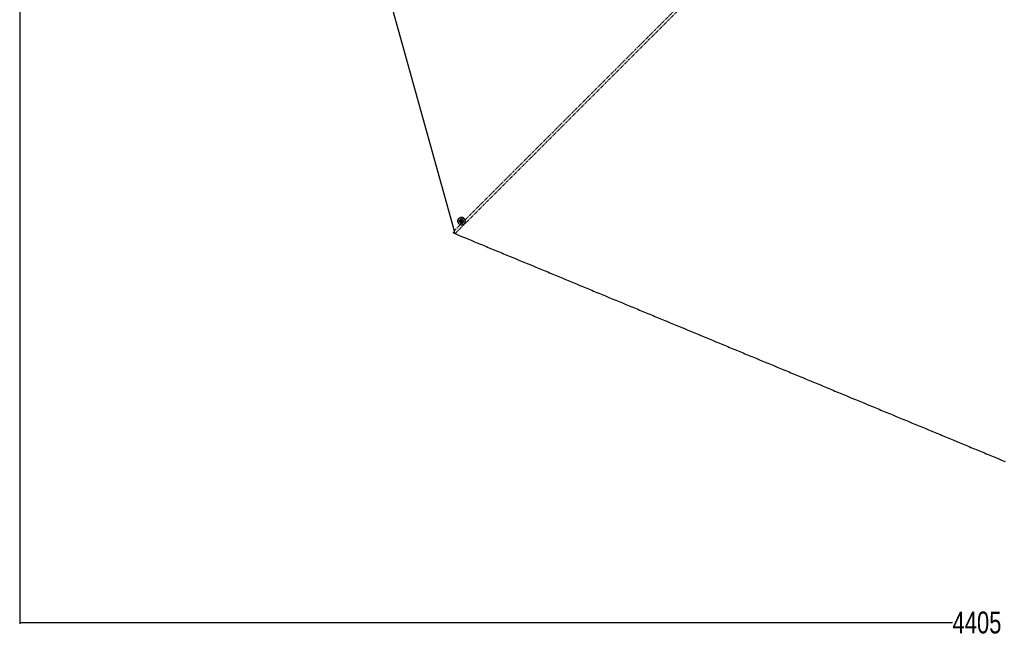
# Model space of a CAD drawing. Header units: millimetres. Extents: x 186 to 9508, y 327 to 8143.
# Tile 23 of 53: x 350 to 2597, y 3799 to 5215. Entities that reach past the tile are written whole.
import ezdxf

# ---------------------------------------------------------------- set-up
doc = ezdxf.new("R2010")
doc.units = ezdxf.units.MM
doc.linetypes.add('PHANTOM', pattern=[12.7, 6.35, -1.27, 1.27, -1.27, 1.27, -1.27])
doc.layers.add('COMPONENT_GEOMETRY', color=7, linetype='Continuous')
doc.styles.add('SLDTEXTSTYLE0', font='TXT', dxfattribs={"width": 0.75})
doc.dimstyles.new('SLDDIMSTYLE0', dxfattribs={"dimtxt": 50, "dimasz": 3.302, "dimexe": 0, "dimexo": 0.0625, "dimgap": 12.5, "dimtad": 0, "dimtih": 1, "dimtoh": 1, "dimdec": 0, "dimrnd": 1e-09, "dimzin": 12, "dimdsep": 46, "dimtxsty": 'SLDTEXTSTYLE0', "dimsah": 1, "dimcen": 0.09, "dimadec": 0, "dimazin": 3, "dimtfac": 1, "dimtdec": 0, "dimtofl": 0, "dimtmove": 0, "dimatfit": 3, "dimfxl": 1, "dimfrac": 2, "dimtolj": 1, "dimtzin": 12, "dimarcsym": 0})

# ---------------------------------------------------------------- blocks, each defined once
blk = doc.blocks.new('_D_1')
at = {"layer": 'COMPONENT_GEOMETRY', "color": 7}
for p, q in [((4754.8, 6141.3), (4754.8, 3836.6)), ((349.8, 5690.1), (349.8, 3836.6)), ((349.8, 3839.8), (2478.4, 3839.8)), ((4754.8, 3839.8), (2626.2, 3839.8))]:
    blk.add_line(p, q, dxfattribs=at)
for points in [[(349.8, 3839.8), (353.1, 3839.3), (353.1, 3840.3)], [(4754.8, 3839.8), (4751.5, 3840.3), (4751.5, 3839.3)]]:
    blk.add_solid(points, dxfattribs=at)
at = {"layer": 'COMPONENT_GEOMETRY', "color": 7, "insert": (2478.4, 3864.6), "char_height": 50, "attachment_point": 1, "style": 'SLDTEXTSTYLE0'}
blk.add_mtext('4405', dxfattribs=at)

msp = doc.modelspace()

# ---------------------------------------------------------------- linework, layer by layer
at = {"color": 7, "linetype": 'Continuous', "lineweight": 25}
for p, q in [((957.26, 6108.68), (1341.56, 4733.62)), ((1352.29, 4761.65), (1351.89, 4761.25)), ((1354.67, 4758.37), (1354.61, 4758.32)), ((1355.73, 4754.11), (1356.24, 4755.68)), ((1356.12, 4754.5), (1355.73, 4754.11)), ((1356.86, 4752.8), (1355.73, 4754.11)), ((1356.12, 4754.5), (1356.38, 4755.28)), ((1356.68, 4753.84), (1356.12, 4754.5)), ((1356.24, 4755.68), (1357.88, 4755.92)), ((1356.38, 4755.28), (1356.52, 4755.72)), ((1357.25, 4753.19), (1356.68, 4753.84)), ((1357.25, 4753.19), (1356.86, 4752.8)), ((1358.5, 4753.05), (1356.86, 4752.8)), ((1358.07, 4753.31), (1357.25, 4753.19)), ((1357.88, 4755.92), (1359.01, 4754.61)), ((1358.61, 4753.39), (1358.07, 4753.31)), ((1359.01, 4754.61), (1358.5, 4753.05)), ((1361.31, 4751.58), (1361.37, 4751.64)), ((1364.24, 4748.85), (1364.64, 4749.25)), ((1339.34, 4728.91), (1339.25, 4728.71)), ((1342.3, 4731.87), (1339.34, 4728.91)), ((1342.15, 4731.61), (1341.56, 4733.62))]:
    msp.add_line(p, q, dxfattribs=at)
at = {"color": 8, "linetype": 'PHANTOM', "lineweight": 18}
msp.add_line((1341.56, 4733.62), (1355.27, 4747.32), dxfattribs=at)
at = {"color": 8, "linetype": 'PHANTOM', "lineweight": 18, "flags": 128}
msp.add_lwpolyline([(1366.19, 4758.25), (2104.15, 5496.17), (2204.02, 5596.03), (2303.89, 5695.88), (2403.76, 5795.73), (2503.65, 5895.56), (2538.62, 5930.5)], dxfattribs=at)
at = {"color": 7, "linetype": 'Continuous', "lineweight": 25, "flags": 128}
for points in [[(1364.25, 4748.87), (1362.96, 4747.83), (1361.47, 4747.08), (1359.84, 4746.67), (1358.13, 4746.59), (1356.43, 4746.86), (1354.79, 4747.47), (1353.28, 4748.39), (1351.97, 4749.58), (1350.91, 4750.99), (1350.14, 4752.58), (1349.7, 4754.26), (1349.6, 4755.97), (1349.85, 4757.65), (1350.43, 4759.22), (1351.33, 4760.62), (1352.5, 4761.79), (1353.9, 4762.69), (1355.47, 4763.28), (1357.14, 4763.52), (1358.86, 4763.42), (1360.54, 4762.98), (1362.12, 4762.21), (1363.54, 4761.15), (1364.73, 4759.84), (1365.65, 4758.34), (1366.25, 4756.7), (1366.53, 4754.99), (1366.45, 4753.29), (1366.04, 4751.65), (1365.29, 4750.16), (1364.25, 4748.87)], [(1364.06, 4748.96), (1365.08, 4750.22), (1365.8, 4751.68), (1366.21, 4753.28), (1366.28, 4754.94), (1366.02, 4756.61), (1365.42, 4758.21), (1364.53, 4759.68), (1363.36, 4760.96), (1361.98, 4762), (1360.43, 4762.75), (1358.79, 4763.18), (1357.12, 4763.28), (1355.48, 4763.04), (1353.94, 4762.47), (1352.57, 4761.59), (1351.43, 4760.45), (1350.55, 4759.08), (1349.98, 4757.54), (1349.74, 4755.9), (1349.84, 4754.23), (1350.27, 4752.58), (1351.02, 4751.04), (1352.06, 4749.66), (1353.34, 4748.49), (1354.81, 4747.59), (1356.41, 4747), (1358.08, 4746.73), (1359.75, 4746.81), (1361.34, 4747.22), (1362.8, 4747.94), (1364.06, 4748.96)], [(1364.65, 4749.26), (1365.69, 4750.56), (1366.43, 4752.05), (1366.85, 4753.68), (1366.92, 4755.39), (1366.65, 4757.09), (1366.04, 4758.73), (1365.13, 4760.24), (1363.93, 4761.55), (1362.52, 4762.61), (1360.94, 4763.38), (1359.26, 4763.82), (1357.54, 4763.92), (1355.87, 4763.67), (1354.3, 4763.09), (1352.9, 4762.19), (1352.29, 4761.65)], [(1354.55, 4752.09), (1355.52, 4751.22), (1356.66, 4750.63), (1357.9, 4750.36), (1359.14, 4750.43), (1360.3, 4750.84), (1361.28, 4751.55), (1362.02, 4752.51), (1362.45, 4753.65), (1362.56, 4754.89), (1362.32, 4756.14), (1361.76, 4757.29), (1360.92, 4758.27), (1359.85, 4759.01), (1358.65, 4759.44), (1357.4, 4759.54), (1356.19, 4759.3), (1355.11, 4758.74), (1354.24, 4757.9), (1353.65, 4756.83), (1353.38, 4755.63), (1353.44, 4754.38), (1353.85, 4753.17), (1354.55, 4752.09)], [(1355.67, 4752.93), (1356.39, 4752.35), (1357.26, 4752.08), (1358.15, 4752.15), (1358.92, 4752.56), (1359.45, 4753.24), (1359.67, 4754.1), (1359.54, 4754.99), (1359.07, 4755.79), (1358.35, 4756.37), (1357.48, 4756.65), (1356.6, 4756.57), (1355.83, 4756.16), (1355.29, 4755.48), (1355.07, 4754.62), (1355.21, 4753.73), (1355.67, 4752.93)], [(1339.25, 4728.71), (1340.65, 4730.1), (1342.15, 4731.61)], [(1343.14, 4726.94), (1345.08, 4726.14), (1352.84, 4722.93), (1360.6, 4719.71), (1364.48, 4718.11), (1372.23, 4714.89), (1376.11, 4713.28), (1379.99, 4711.68), (1387.75, 4708.46), (1391.63, 4706.86), (1399.39, 4703.64), (1403.27, 4702.04), (1411.03, 4698.82), (1414.91, 4697.22), (1418.79, 4695.61), (1426.55, 4692.4), (1430.43, 4690.79), (1438.18, 4687.57), (1442.06, 4685.97), (1449.82, 4682.75), (1453.7, 4681.15), (1461.46, 4677.93), (1465.34, 4676.33), (1469.22, 4674.72), (1476.98, 4671.51), (1480.86, 4669.9), (1488.62, 4666.69), (1492.5, 4665.08), (1500.25, 4661.86), (1504.13, 4660.26), (1508.01, 4658.65), (1515.77, 4655.44), (1519.65, 4653.83), (1527.41, 4650.62), (1531.29, 4649.01), (1539.05, 4645.8), (1542.93, 4644.19), (1546.81, 4642.58), (1554.57, 4639.37), (1558.45, 4637.76), (1566.2, 4634.55), (1570.08, 4632.94), (1577.84, 4629.73), (1581.72, 4628.12), (1589.48, 4624.91), (1593.36, 4623.3), (1597.24, 4621.69), (1605, 4618.48), (1608.88, 4616.87), (1616.64, 4613.66), (1620.52, 4612.05), (1628.27, 4608.84), (1632.15, 4607.23), (1636.03, 4605.62), (1643.79, 4602.41), (1647.67, 4600.8), (1655.43, 4597.59), (1659.31, 4595.98), (1667.07, 4592.77), (1670.95, 4591.16), (1674.83, 4589.55), (1682.59, 4586.34), (1686.47, 4584.73), (1694.22, 4581.52), (1698.1, 4579.91), (1705.86, 4576.7), (1709.74, 4575.09), (1713.62, 4573.49), (1721.38, 4570.27), (1725.26, 4568.67), (1733.02, 4565.45), (1736.9, 4563.84), (1744.66, 4560.63), (1748.54, 4559.02), (1756.29, 4555.81), (1760.17, 4554.2), (1764.05, 4552.6), (1771.81, 4549.38), (1775.69, 4547.78), (1783.45, 4544.56), (1787.33, 4542.96), (1795.09, 4539.74), (1798.97, 4538.13), (1802.85, 4536.53), (1810.61, 4533.31), (1814.49, 4531.71), (1822.24, 4528.49), (1826.12, 4526.89), (1833.88, 4523.67), (1837.76, 4522.07), (1841.64, 4520.46), (1849.4, 4517.24), (1853.28, 4515.64), (1861.04, 4512.42), (1864.92, 4510.82), (1872.68, 4507.6), (1876.56, 4506), (1880.43, 4504.39), (1888.19, 4501.18), (1892.07, 4499.57), (1899.83, 4496.36), (1903.71, 4494.75), (1911.47, 4491.53), (1915.35, 4489.93), (1923.11, 4486.71), (1926.99, 4485.11), (1930.87, 4483.5), (1938.63, 4480.29), (1942.5, 4478.68), (1950.26, 4475.47), (1954.14, 4473.86), (1961.9, 4470.65), (1965.78, 4469.04), (1969.66, 4467.43), (1977.42, 4464.22), (1981.3, 4462.61), (1989.06, 4459.4), (1992.94, 4457.79), (2000.7, 4454.58), (2004.57, 4452.97), (2008.45, 4451.36), (2016.21, 4448.15), (2020.09, 4446.54), (2027.85, 4443.33), (2031.73, 4441.72), (2039.49, 4438.51), (2043.37, 4436.9), (2047.25, 4435.29), (2055.01, 4432.08), (2058.89, 4430.47), (2066.65, 4427.26), (2070.52, 4425.65), (2078.28, 4422.44), (2082.16, 4420.83), (2089.92, 4417.62), (2093.8, 4416.01), (2097.68, 4414.4), (2105.44, 4411.19), (2109.32, 4409.58), (2117.08, 4406.37), (2120.96, 4404.76), (2128.72, 4401.55), (2132.59, 4399.94), (2136.47, 4398.33), (2144.23, 4395.12), (2148.11, 4393.51), (2155.87, 4390.3), (2159.75, 4388.69), (2167.51, 4385.48), (2171.39, 4383.87), (2175.27, 4382.27), (2183.03, 4379.05), (2186.91, 4377.45), (2194.66, 4374.23), (2198.54, 4372.62), (2206.3, 4369.41), (2210.18, 4367.8), (2217.94, 4364.59), (2221.82, 4362.98), (2225.7, 4361.38), (2233.46, 4358.16), (2237.34, 4356.56), (2245.1, 4353.34), (2248.98, 4351.73), (2256.73, 4348.52), (2260.61, 4346.91), (2264.49, 4345.31), (2272.25, 4342.09), (2276.13, 4340.49), (2283.89, 4337.27), (2287.77, 4335.67), (2295.53, 4332.45), (2299.41, 4330.85), (2303.29, 4329.24), (2311.05, 4326.02), (2314.93, 4324.42), (2322.68, 4321.2), (2326.56, 4319.6), (2334.32, 4316.38), (2338.2, 4314.78), (2342.08, 4313.17), (2349.84, 4309.96), (2353.72, 4308.35), (2361.48, 4305.13), (2365.36, 4303.53), (2373.12, 4300.31), (2377, 4298.71), (2384.75, 4295.49), (2388.63, 4293.89), (2392.51, 4292.28), (2400.27, 4289.07), (2404.15, 4287.46), (2411.91, 4284.25), (2415.79, 4282.64), (2423.55, 4279.42), (2427.43, 4277.82), (2431.31, 4276.21), (2439.07, 4273), (2442.95, 4271.39), (2450.7, 4268.18), (2454.58, 4266.57), (2462.34, 4263.36), (2466.22, 4261.75), (2470.1, 4260.14), (2477.86, 4256.93), (2481.74, 4255.32), (2489.5, 4252.11), (2493.38, 4250.5), (2501.14, 4247.29), (2505.02, 4245.68), (2508.89, 4244.07), (2516.65, 4240.86), (2520.53, 4239.25), (2528.29, 4236.04), (2532.17, 4234.43), (2539.93, 4231.22), (2543.81, 4229.61), (2551.57, 4226.4), (2555.45, 4224.79), (2559.33, 4223.18), (2567.09, 4219.97), (2570.96, 4218.36), (2578.72, 4215.15), (2582.6, 4213.54), (2590.36, 4210.33), (2594.24, 4208.72), (2598.12, 4207.11)]]:
    msp.add_lwpolyline(points, dxfattribs=at)
at = {"color": 7, "linetype": 'Continuous', "lineweight": 25}
for centre, radius, start, end in [((1357.81, 4754.84), 1.5, 162.7754, 221.37834), ((1357.64, 4754.87), 1.33, 139.54706, 161.91546), ((1357.86, 4754.83), 1.54, 220.07374, 277.72436), ((1357.87, 4754.65), 1.35, 278.37248, 305.98979)]:
    msp.add_arc(centre, radius, start, end, dxfattribs=at)
at = {"color": 8, "linetype": 'PHANTOM', "lineweight": 18}
msp.add_open_spline([(2542.22, 5926.18), (2532.25, 5916.19), (2457.4, 5841.2), (2317.45, 5701.34), (2122.62, 5506.44), (1927.75, 5311.57), (1732.88, 5116.69), (1538.01, 4921.82), (1408.1, 4791.9), (1343.14, 4726.94)], degree=3, knots=[0, 0, 0, 0, 0.0249658, 0.1874713, 0.349977, 0.5124828, 0.6749885, 0.8374943, 1, 1, 1, 1], dxfattribs=at)
at = {"color": 7, "linetype": 'Continuous', "lineweight": 25}
msp.add_open_spline([(1343.14, 4726.94), (1342.49, 4727.22), (1341.17, 4727.78), (1339.9, 4728.39), (1339.25, 4728.71)], degree=3, knots=[0, 0, 0, 0, 0.4896834, 1, 1, 1, 1], dxfattribs=at)

# ---------------------------------------------------------------- dimensions: what is measured, and where the dimension line sits
at = {"layer": 'COMPONENT_GEOMETRY', "color": 7}
dim = msp.add_linear_dim(base=(349.81, 3839.81), p1=(4754.76, 6142.57), p2=(349.81, 5691.38), dimstyle='SLDDIMSTYLE0', dxfattribs=at)
dim.commit()
dim.dimension.update_dxf_attribs({"geometry": '_D_1', "text_midpoint": (2552.28, 3839.81), "dimtype": 160})

doc.saveas('drawing.dxf')
